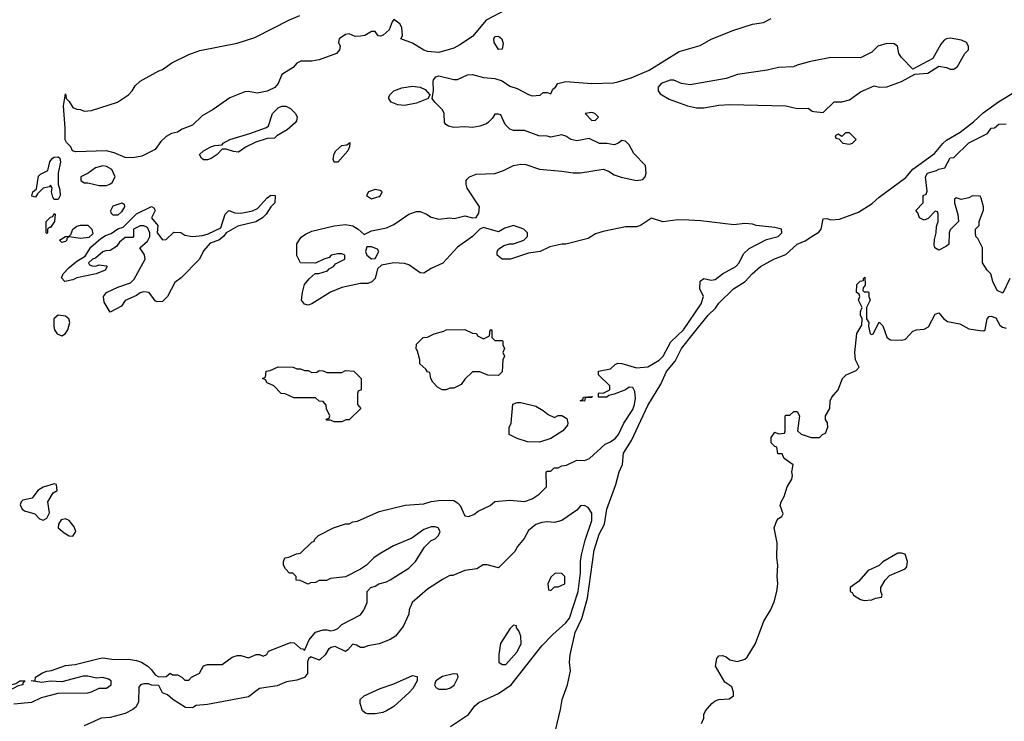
# Model space of a CAD drawing. Header units: inches. Extents: x 2348352 to 2479776, y 460422 to 613655.
# Tile 210 of 256: x 2385745 to 2391020, y 541594 to 545352. Entities that reach past the tile are written whole.
import ezdxf

# ---------------------------------------------------------------- set-up
doc = ezdxf.new("R2010")
doc.units = ezdxf.units.IN
doc.header["$MEASUREMENT"] = 0
doc.layers.add('C3584', color=7, linetype='Continuous')
doc.layers.add('C3594', color=7, linetype='Continuous')

msp = doc.modelspace()

# ---------------------------------------------------------------- linework, layer by layer
at = {"layer": 'C3584', "color": 4}
for points, elevation in [([(2388353.7, 545406.3), (2388244.7, 545350), (2388170, 545262), (2388103.5, 545216.5), (2388070, 545199), (2387990, 545175.3), (2387930, 545182), (2387910, 545189), (2387850, 545226), (2387786, 545250), (2387795.3, 545264.7), (2387792, 545310), (2387781.2, 545330), (2387750, 545352.3), (2387740.4, 545339.6), (2387723.5, 545296.5), (2387691.3, 545268.7), (2387676.9, 545263.1), (2387665.6, 545265.6), (2387648.4, 545288.4), (2387630, 545288.7), (2387593.2, 545266.8), (2387570, 545262.7), (2387542, 545262), (2387510, 545275.3), (2387490, 545273.2), (2387456, 545250), (2387452, 545230), (2387461, 545210), (2387458, 545190), (2387442, 545170), (2387350, 545137.2), (2387310, 545129.3), (2387251.3, 545128.7), (2387230, 545118), (2387210, 545095.3), (2387150, 545059), (2387128.7, 545010), (2387111.1, 544988.9), (2387071, 544969), (2387017.4, 544957.4), (2386970, 544967), (2386950, 544966), (2386870, 544933.2), (2386781, 544870), (2386722.8, 544837.2), (2386670, 544787.3), (2386615.2, 544764.8), (2386590, 544749.4), (2386557.3, 544742.7), (2386530, 544726.6), (2386500.6, 544699.4), (2386470, 544656), (2386398.8, 544621.2), (2386350, 544612), (2386310, 544614.5), (2386250, 544639.3), (2386210, 544649.5), (2386044.7, 544644.7), (2386028, 544650), (2386018, 544670), (2385994.6, 544694.6), (2385988.9, 544708.9), (2385989, 544770), (2385979, 544890), (2385990, 544954), (2385994, 544930), (2386010, 544914), (2386030, 544882), (2386050, 544872), (2386070, 544871.3), (2386090, 544862), (2386130, 544864.7), (2386269.2, 544910.8), (2386328, 544950), (2386348, 544970), (2386363.1, 544996.9), (2386390, 545022), (2386490, 545078), (2386510, 545084.7), (2386560.2, 545119.8), (2386650, 545164.7), (2386710, 545186), (2386910, 545226.8), (2387004.1, 545255.9), (2387189.5, 545350.5), (2387246.3, 545373.7)], 44), ([(2385712.5, 541687.5), (2385810, 541697.3), (2385861, 541721), (2385950, 541744), (2386110, 541746.8), (2386130, 541751), (2386170, 541771), (2386210, 541771.3), (2386234, 541790), (2386235.3, 541810), (2386220.2, 541820.2), (2386190, 541829), (2386155.3, 541824.7), (2386110, 541835.1), (2386084.5, 541835.5), (2385970, 541806), (2385910, 541809), (2385862.7, 541802.7), (2385806, 541810), (2385827.3, 541812.7), (2385828.7, 541830), (2385866.7, 541853.3), (2385890, 541862), (2385914.8, 541865.2), (2385990, 541892), (2386041.6, 541898.4), (2386170.7, 541930.7), (2386190, 541934), (2386250, 541925.5), (2386327.5, 541927.5), (2386370, 541919.1), (2386398, 541910), (2386431, 541890), (2386451.3, 541870), (2386470, 541842), (2386490, 541832), (2386530, 541834), (2386550, 541852), (2386563.6, 541843.6), (2386590, 541842), (2386614, 541830), (2386630, 541814), (2386650, 541814), (2386666, 541830), (2386708.7, 541851.3), (2386730, 541891), (2386750, 541898.8), (2386830, 541898), (2386883.3, 541936.7), (2386910, 541947.3), (2386930, 541946.8), (2386970, 541934.8), (2387011.3, 541951.3), (2387030, 541952), (2387050, 541942), (2387068.4, 541951.6), (2387078, 541970), (2387195.3, 542015.3), (2387214.4, 542014.4), (2387250, 541984.7), (2387262, 541982), (2387270, 541974), (2387295.3, 542030), (2387330, 542071.3), (2387370, 542084.7), (2387390, 542084.7), (2387410, 542078), (2387430, 542082), (2387448.9, 542091.1), (2387470, 542112), (2387570, 542164.7), (2387588, 542190), (2387606, 542230), (2387606, 542290), (2387626, 542310), (2387650, 542318), (2387669.3, 542330.7), (2387710, 542341), (2387730, 542351), (2387830, 542414), (2387866, 542450), (2387913.2, 542526.8), (2387950, 542562), (2387970, 542572), (2387988, 542590), (2387998, 542610), (2387986, 542630), (2387970, 542635.3), (2387950, 542635.3), (2387910, 542622), (2387845.4, 542574.6), (2387747.1, 542532.9), (2387670, 542488.7), (2387642, 542470), (2387602, 542430), (2387570, 542408.7), (2387490, 542368), (2387410, 542358), (2387388.4, 542348.4), (2387350, 542348), (2387330, 542338), (2387303.6, 542336.4), (2387290, 542328), (2387247.3, 542347.3), (2387226, 542350), (2387226, 542370), (2387207.3, 542387.3), (2387190, 542388), (2387168, 542410), (2387158, 542430), (2387158, 542450), (2387166, 542470), (2387187.3, 542472.7), (2387228.4, 542491.6), (2387250, 542494), (2387310, 542554), (2387322, 542558), (2387326, 542570), (2387346, 542590), (2387426, 542630), (2387490, 542652), (2387510, 542652), (2387530, 542662), (2387554.6, 542665.4), (2387670, 542718), (2387809.3, 542750.7), (2387910, 542758), (2387950, 542771), (2387990, 542776), (2388050, 542778), (2388070, 542776), (2388090, 542764.7), (2388104.7, 542750), (2388130, 542694), (2388150, 542691.3), (2388178, 542702), (2388200.2, 542719.8), (2388266, 542750), (2388290, 542772), (2388370, 542778), (2388450, 542771), (2388490, 542784.7), (2388528, 542810), (2388568, 542850), (2388566, 542930), (2388570, 542934), (2388590, 542934), (2388608.4, 542951.6), (2388630, 542952), (2388650, 542962), (2388674.6, 542965.4), (2388730, 542992), (2388770, 542990.8), (2388798, 543002), (2388882, 543078), (2388910, 543090.6), (2388937, 543110), (2388953.3, 543130), (2388981.3, 543190), (2389030, 543264.4), (2389039.3, 543290), (2389044, 543324), (2389040.7, 543360.7), (2389030, 543381.2), (2389010, 543384), (2388990, 543369.3), (2388930, 543345.2), (2388901, 543339), (2388890, 543329.2), (2388846, 543330), (2388846, 543350), (2388850, 543354), (2388870, 543352), (2388906, 543370), (2388906, 543390), (2388846, 543450), (2388846, 543470), (2388910, 543482), (2388934.6, 543505.4), (2388950, 543511.3), (2388970, 543511), (2389050, 543487.3), (2389110, 543492.4), (2389170, 543527.9), (2389191.8, 543550), (2389233.8, 543626.2), (2389300.8, 543690), (2389395.1, 543830), (2389409, 543870), (2389389, 543910), (2389390, 543951.3), (2389410, 543964.7), (2389450, 543956), (2389470, 543961), (2389510, 543990.8), (2389582, 544030), (2389599, 544050), (2389623.2, 544096.8), (2389652.9, 544127.1), (2389745.6, 544174.4), (2389808, 544190), (2389828, 544210), (2389826, 544230), (2389790, 544239), (2389690, 544249), (2389670, 544256), (2389630, 544259.3), (2389570, 544253.2), (2389394.8, 544274.8), (2389330, 544278), (2389270, 544279.3), (2389190, 544269.2), (2389130, 544289), (2389070.9, 544249.1), (2389050, 544242), (2388990, 544242), (2388870, 544217.2), (2388830, 544204), (2388790, 544179), (2388670, 544149), (2388650, 544148.7), (2388585.4, 544134.6), (2388534, 544110), (2388470, 544102), (2388374, 544070), (2388330, 544069.3), (2388302, 544090), (2388302, 544110), (2388310, 544122), (2388338, 544142), (2388369.1, 544150.9), (2388390, 544151.3), (2388446, 544170), (2388466, 544190), (2388466, 544210), (2388446, 544230), (2388390, 544248.7), (2388344.5, 544235.5), (2388310, 544215.3), (2388230, 544239), (2388210, 544229), (2388171, 544190), (2388090, 544134), (2388012.1, 544047.9), (2387950, 544019.3), (2387910, 543994), (2387890, 543995.3), (2387830, 544039), (2387806.3, 544046.3), (2387750, 544049.4), (2387683.5, 544036.5), (2387662, 544018), (2387650, 543966), (2387631.6, 543948.4), (2387610, 543938), (2387570, 543939), (2387470, 543917.2), (2387410, 543893.2), (2387310, 543829), (2387290, 543822), (2387270, 543828), (2387255.3, 543850), (2387259, 543890), (2387270, 543934), (2387296.4, 543963.6), (2387328.4, 543991.6), (2387347.3, 543992.7), (2387393.6, 544006.4), (2387402, 544018), (2387426, 544030), (2387436.4, 544043.6), (2387486, 544070), (2387486, 544090), (2387470, 544098), (2387450, 544098), (2387414, 544090), (2387402, 544078), (2387374, 544070), (2387330, 544048), (2387248.9, 544048.9), (2387229.1, 544089.1), (2387229.3, 544150.7), (2387253.6, 544186.4), (2387276.5, 544203.5), (2387310, 544218.8), (2387430, 544247.3), (2387490, 544254), (2387530, 544246.8), (2387558, 544230), (2387590, 544202), (2387630, 544220.7), (2387710, 544237.3), (2387750, 544254), (2387830, 544310.5), (2387870, 544323.8), (2387890, 544323.8), (2387924.7, 544310), (2387950, 544294), (2387990, 544284), (2388050, 544290.7), (2388072.9, 544287.1), (2388130, 544301), (2388170, 544291.3), (2388190, 544292), (2388204.7, 544315.3), (2388208.7, 544350), (2388142.7, 544450), (2388137.2, 544470), (2388137.2, 544490), (2388142.5, 544497.5), (2388155.3, 544510), (2388190, 544524), (2388290, 544527.3), (2388336.6, 544543.4), (2388390, 544570.8), (2388430, 544578.8), (2388455.9, 544575.9), (2388530, 544551), (2388650, 544540.7), (2388710.7, 544530.7), (2388750, 544530.7), (2388870.9, 544550.9), (2388899.8, 544539.8), (2388930, 544521), (2388967.5, 544507.5), (2389050, 544490.8), (2389084, 544496), (2389095.3, 544510), (2389102, 544530), (2389098, 544570), (2389034.8, 544634.8), (2389010, 544682), (2388990, 544701.2), (2388970, 544704), (2388950, 544688.7), (2388930, 544682), (2388890, 544689), (2388851.1, 544688.9), (2388795.3, 544715.3), (2388730, 544703.7), (2388698, 544710), (2388670, 544728.7), (2388650, 544735.3), (2388590, 544722), (2388570, 544728.7), (2388526, 544730), (2388450, 544758), (2388390, 544758), (2388370, 544766), (2388346, 544790), (2388322, 544842), (2388310, 544846), (2388290, 544846), (2388276.9, 544823.1), (2388256.9, 544803.1), (2388245.4, 544794.6), (2388210, 544782), (2388170, 544774), (2388130, 544777.2), (2388070, 544774), (2388042, 544782), (2388028, 544790), (2388021.2, 544801.2), (2388018, 544850), (2388009.5, 544869.5), (2387969, 544910), (2387955.3, 544930), (2387962, 544970), (2387960.2, 545019.8), (2387962, 545030), (2387974.6, 545045.4), (2387990, 545051.3), (2388070, 545031), (2388090, 545031), (2388143.2, 545056.8), (2388170, 545058.8), (2388230, 545042.8), (2388290, 545036.3), (2388330, 545024), (2388370, 544996.3), (2388410, 544984), (2388470, 544950.5), (2388490, 544944), (2388533.2, 544946.8), (2388550, 544962), (2388570, 544962), (2388590, 544954), (2388601.2, 544978.8), (2388615.3, 544990), (2388628, 545010), (2388670, 545020.7), (2388810, 545010.8), (2388925.6, 545014.4), (2388950, 545018.8), (2389020.2, 545039.8), (2389118, 545082), (2389278, 545182), (2389390, 545214), (2389450, 545247.3), (2389570, 545294.8), (2389670, 545327.3), (2389730, 545337.3), (2389770, 545358.8)], 44), ([(2390000, 545130.9), (2389974.4, 545125.6), (2389910, 545109), (2389890, 545099), (2389810, 545096), (2389750, 545080.9), (2389590, 545058), (2389530, 545036), (2389336.8, 545003.2), (2389290.9, 545009.1), (2389250, 545028.7), (2389230, 545028.7), (2389182, 545010), (2389164.7, 544990), (2389164.7, 544970), (2389175.3, 544955.3), (2389225.2, 544925.2), (2389322, 544890), (2389370, 544878.8), (2389410, 544878.8), (2389490, 544894), (2389550, 544897.3), (2389850, 544890.6), (2389910, 544876), (2389970, 544878), (2389990, 544862), (2390000, 544860.7)], 44), ([(2388615.4, 541544.6), (2388643, 541657), (2388651.1, 541710), (2388679.8, 541790), (2388695.2, 541864.8), (2388691.1, 541910), (2388694, 541950), (2388721, 542070), (2388755.7, 542144.3), (2388786.6, 542253.4), (2388822.8, 542510), (2388850, 542597.1), (2388878.3, 542650), (2388890.9, 542730), (2388938, 542862), (2388956.4, 542930), (2388975.1, 542970), (2388979.7, 543030), (2389022.6, 543097.4), (2389110, 543285.5), (2389180.3, 543399.7), (2389210, 543468), (2389257, 543523), (2389291.2, 543590), (2389352.1, 543670), (2389434, 543770), (2389472.7, 543807.3), (2389490, 543832.7), (2389569.7, 543910), (2389631.2, 543948.8), (2389668.7, 543990), (2389713.5, 544030), (2389785.6, 544070), (2389850, 544094.7), (2389910, 544149.1), (2389952.9, 544167.1), (2390000, 544198)], 36), ([(2389397.5, 541582.5), (2389409.4, 541610), (2389409.4, 541630), (2389419.3, 541650), (2389452.7, 541690), (2389470, 541703), (2389490, 541710.4), (2389546, 541714), (2389568.7, 541730), (2389569, 541750), (2389559.3, 541779.3), (2389523.2, 541803.2), (2389473.2, 541890), (2389479, 541930), (2389490, 541944.7), (2389510, 541946), (2389530, 541938.8), (2389550, 541922.8), (2389590, 541914.8), (2389630, 541926.8), (2389642, 541938), (2389687, 542010), (2389732.3, 542130), (2389767, 542190), (2389786.2, 542233.8), (2389802, 542290), (2389806.6, 542330), (2389803.7, 542370), (2389807, 542430), (2389800.7, 542470), (2389803.7, 542550), (2389786.6, 542630), (2389801.2, 542670), (2389810, 542681), (2389828, 542690), (2389834.6, 542705.4), (2389819, 542750), (2389824, 542770), (2389841.2, 542798.8), (2389857.2, 542850), (2389881.2, 542890), (2389885.2, 542910), (2389881.2, 542930), (2389888.4, 542968.4), (2389841.2, 543001.2), (2389830, 543026), (2389807.3, 543027.3), (2389802, 543062), (2389790, 543066), (2389770, 543086), (2389770, 543114), (2389790, 543142), (2389810, 543134), (2389842, 543138), (2389846, 543150), (2389846, 543230), (2389850, 543234), (2389870, 543234), (2389892.7, 543252.7), (2389910, 543254), (2389922, 543230), (2389912, 543150), (2389931.1, 543131.1), (2389986, 543114), (2390000, 543114)], 32), ([(2388053.6, 541566.4), (2388148.7, 541630), (2388182.5, 541677.5), (2388205.1, 541694.9), (2388310, 541742.6), (2388378.7, 541790), (2388542.2, 541997.8), (2388600.6, 542059.4), (2388670, 542121.7), (2388690, 542147.2), (2388736.8, 542290), (2388749.8, 542390), (2388749.8, 542450), (2388754.9, 542485.1), (2388775.2, 542564.8), (2388809.7, 542670), (2388809.6, 542709.6), (2388790, 542739.3), (2388770, 542749.2), (2388750, 542748.7), (2388730, 542724), (2388650, 542669.2), (2388610, 542659), (2388570, 542662), (2388542, 542658), (2388510, 542648), (2388470, 542615.3), (2388447.1, 542572.9), (2388411.3, 542530), (2388396.8, 542503.2), (2388310, 542415.3), (2388250, 542432.7), (2388227.5, 542432.5), (2388194, 542410), (2388130, 542402), (2388064.7, 542375.3), (2388050, 542374), (2388010, 542353.2), (2387930, 542300.9), (2387847.3, 542230), (2387830.9, 542190.9), (2387830, 542168), (2387798.5, 542101.5), (2387758, 542050), (2387730, 542032.7), (2387670.5, 542009.5), (2387610, 541999), (2387588.9, 541988.9), (2387570, 541988.7), (2387550, 542002), (2387530, 542008), (2387503.6, 541976.4), (2387490, 541968), (2387434, 541994), (2387414, 541990), (2387399.6, 541980.4), (2387382, 541950), (2387355.3, 541924.7), (2387350, 541922), (2387310, 541938), (2387302, 541938), (2387291.6, 541928.4), (2387286.8, 541913.2), (2387286, 541850), (2387270, 541828.7), (2387230, 541814), (2387174.4, 541805.6), (2387124.7, 541784.7), (2387030, 541769), (2386970, 541725.2), (2386750, 541684), (2386690, 541678), (2386670, 541666), (2386632.7, 541667.3), (2386566, 541710), (2386536.4, 541736.4), (2386510, 541746), (2386490, 541786), (2386451.6, 541788.4), (2386434.6, 541794.6), (2386410, 541794), (2386391.1, 541788.9), (2386383.5, 541776.5), (2386381.4, 541698.6), (2386367.9, 541672.1), (2386350, 541657.2), (2386310, 541636), (2386230, 541615.1), (2386182, 541610), (2386090.4, 541569.6)], 44)]:
    msp.add_lwpolyline(points, dxfattribs=dict(at, elevation=elevation))
for points, elevation in [([(2388310, 545192.7), (2388298.4, 545210), (2388287.6, 545230), (2388285.1, 545250), (2388290, 545261), (2388310, 545263.8), (2388327.7, 545250), (2388335.6, 545224.4), (2388330, 545194)], 44), ([(2387807.1, 544892.9), (2387770, 544896), (2387735.3, 544910), (2387722, 544930), (2387723.1, 544936.9), (2387728, 544950), (2387748.7, 544970), (2387792.9, 544987.1), (2387850, 544994.8), (2387890, 544990.8), (2387917.3, 544977.3), (2387942, 544950), (2387934, 544930), (2387870, 544904)], 44), ([(2386917.3, 544642.7), (2386890, 544645.2), (2386850, 544659), (2386830, 544658), (2386802, 544630), (2386770, 544608.7), (2386750, 544602), (2386730, 544602), (2386718, 544610), (2386708, 544630), (2386728.7, 544650), (2386768, 544670), (2386790, 544677.3), (2386830, 544682), (2386835.3, 544690), (2386870, 544710.5), (2386978, 544742), (2387066.3, 544773.7), (2387077, 544783), (2387099.1, 544850), (2387130, 544880.2), (2387150, 544887.9), (2387170, 544889), (2387196.2, 544876.2), (2387221.6, 544850), (2387230.8, 544830), (2387228.2, 544810), (2387221.3, 544798.7), (2387178, 544762), (2387122, 544730), (2387110, 544718), (2387070, 544715.3), (2387010, 544695.3), (2386958, 544670)], 44), ([(2388810, 544854), (2388774, 544850), (2388810, 544812), (2388830, 544814), (2388846, 544830), (2388826, 544850)], 44), ([(2387429, 544589), (2387424.7, 544604.7), (2387430, 544634), (2387438, 544650), (2387470, 544678), (2387498, 544682), (2387514, 544694), (2387512, 544670), (2387502, 544650), (2387450, 544589.2)], 44), ([(2385930, 544388), (2385922, 544402), (2385915.3, 544430), (2385918, 544450), (2385910, 544466), (2385903.6, 544456.4), (2385870, 544448.7), (2385840.7, 544419.3), (2385830, 544402), (2385810, 544406), (2385809.2, 544409.2), (2385815.3, 544430), (2385834.6, 544445.4), (2385845.6, 544514.4), (2385856, 544524), (2385896, 544544), (2385906.6, 544590), (2385921.2, 544610), (2385930, 544616.3), (2385950, 544617.3), (2385958.8, 544610), (2385963.8, 544590), (2385950.8, 544530), (2385950.9, 544470.9), (2385959.8, 544439.8), (2385961, 544410), (2385950, 544388)], 44), ([(2386190, 544569.3), (2386150, 544558), (2386110.9, 544529.1), (2386072, 544510), (2386072, 544490), (2386090, 544478), (2386110, 544478), (2386170, 544464), (2386210, 544464), (2386228, 544470), (2386240.2, 544479.8), (2386255.3, 544510), (2386239, 544550), (2386210, 544566)], 48), ([(2387650, 544442), (2387614, 544430), (2387602, 544410), (2387630, 544392), (2387670, 544404.7), (2387678, 544410), (2387686, 544430), (2387676.4, 544436.4)], 48), ([(2386480.4, 543840.4), (2386470, 543846), (2386438, 543890), (2386410, 543894), (2386390, 543889), (2386370, 543875.3), (2386310, 543848), (2386290, 543818), (2386230, 543786), (2386198, 543838), (2386194, 543870), (2386209.6, 543890.4), (2386270, 543919.1), (2386338, 543942), (2386358, 543962), (2386417.2, 544070), (2386412.9, 544092.9), (2386388, 544130), (2386430, 544164.7), (2386442, 544190), (2386442, 544210), (2386430, 544238), (2386410, 544248), (2386390, 544248), (2386354, 544230), (2386354, 544190), (2386350, 544186), (2386310, 544186), (2386279.6, 544160.4), (2386263.6, 544136.4), (2386230, 544115.3), (2386205.4, 544114.6), (2386190, 544108.7), (2386150, 544075.3), (2386134, 544070), (2386114, 544050), (2386118, 544038), (2386132.7, 544032.7), (2386150, 544032), (2386170, 544038), (2386210, 544034), (2386214, 544030), (2386202, 544010), (2386154, 543990), (2386050.7, 543969.3), (2386030, 543959), (2385986, 543950), (2385968, 543970), (2385978, 543990), (2386010, 544024.7), (2386050, 544058), (2386094.6, 544085.4), (2386126, 544134), (2386180.2, 544179.8), (2386204, 544196), (2386234, 544206), (2386270, 544231.3), (2386299, 544241), (2386370, 544311.3), (2386450, 544351.3), (2386463.6, 544343.6), (2386471, 544330), (2386451.3, 544290), (2386484.7, 544250), (2386482, 544210), (2386510, 544172), (2386530, 544174), (2386570, 544214), (2386607.3, 544212.7), (2386630, 544198), (2386670, 544190.7), (2386724.1, 544195.9), (2386755.1, 544204.9), (2386823.1, 544236.9), (2386846, 544310), (2386866, 544330), (2386898, 544318), (2386930, 544314.8), (2386992.5, 544327.5), (2387019.5, 544340.5), (2387070, 544398), (2387090, 544411.3), (2387114, 544410), (2387112, 544370), (2387090.7, 544349.3), (2387066, 544310), (2387046, 544290), (2387010, 544269.4), (2386914, 544246), (2386850.7, 544209.3), (2386836, 544190), (2386811, 544170), (2386765.2, 544154.8), (2386730, 544114), (2386707.3, 544070), (2386610, 543968.7), (2386575.3, 543944.7), (2386536, 543870), (2386510, 543842)], 44), ([(2386270, 544304), (2386244.7, 544304.7), (2386234.6, 544314.6), (2386233.2, 544330), (2386246, 544354), (2386294, 544370), (2386303.6, 544363.6), (2386306, 544350), (2386290, 544322)], 44), ([(2385890, 544206), (2385886, 544210), (2385886, 544270), (2385910, 544294), (2385922, 544298), (2385930, 544314), (2385934, 544310), (2385931, 544270), (2385910, 544238), (2385902, 544238), (2385894, 544230), (2385894, 544210)], 44), ([(2386070, 544179.3), (2386010, 544188), (2385998, 544182), (2385998, 544170), (2385990, 544164), (2385970, 544158), (2385958, 544170), (2385990, 544191), (2386010, 544192), (2386019, 544201), (2386028.7, 544230), (2386050, 544246), (2386070, 544250.8), (2386110, 544250.8), (2386132, 544230), (2386136, 544204), (2386114.8, 544185.2)], 44), ([(2387630, 544135.3), (2387604.7, 544135.3), (2387598, 544110), (2387604.7, 544090), (2387630, 544071.3), (2387650, 544072), (2387668.7, 544110), (2387662, 544122)], 44), ([(2385950, 543769), (2385926.8, 543750), (2385926.8, 543710), (2385931.3, 543690), (2385944.7, 543670), (2385970, 543658), (2385988, 543670), (2386002, 543690), (2386013.2, 543730), (2386008.7, 543750), (2385990, 543764)], 48), ([(2388230, 543642), (2388262, 543658), (2388266, 543690), (2388274, 543690), (2388274, 543650), (2388290, 543634), (2388330, 543634), (2388334, 543630), (2388334, 543610), (2388342, 543590), (2388334, 543570), (2388342, 543550), (2388334, 543530), (2388330, 543466), (2388310, 543446), (2388252.7, 543447.3), (2388210, 543466), (2388170, 543466), (2388130, 543426), (2388110, 543398), (2388070, 543378), (2388050, 543378), (2388030, 543368.7), (2388008.9, 543368.9), (2387983.1, 543383.1), (2387958, 543410), (2387948, 543430), (2387942, 543462), (2387930, 543466), (2387920.4, 543480.4), (2387888.4, 543508.4), (2387888, 543530), (2387876.4, 543576.4), (2387868.9, 543588.9), (2387870, 543614), (2387906, 543650), (2387930, 543652), (2387966, 543670), (2388016.4, 543683.6), (2388030, 543691.3), (2388130, 543692), (2388170, 543672), (2388191.6, 543671.6), (2388198, 543658)], 44), ([(2387230, 543482), (2387250, 543482), (2387270, 543472), (2387290, 543472), (2387310, 543462), (2387336.4, 543463.6), (2387350, 543472), (2387371.1, 543471.1), (2387390, 543462), (2387470, 543462), (2387490, 543472), (2387534, 543470), (2387574, 543430), (2387574, 543370), (2387558, 543362), (2387554, 543350), (2387554, 543290), (2387572, 543270), (2387510, 543208.7), (2387492, 543208), (2387470, 543198), (2387430, 543198), (2387410, 543206), (2387390, 543206), (2387387.3, 543212.7), (2387402, 543218), (2387406, 543230), (2387388.4, 543268.4), (2387387.3, 543287.3), (2387370, 543306), (2387350, 543308), (2387330, 543326), (2387212.7, 543327.3), (2387167.3, 543347.3), (2387146, 543350), (2387106, 543390), (2387070, 543406), (2387062, 543422), (2387046, 543430), (2387062, 543438), (2387066, 543470), (2387087.3, 543472.7), (2387130, 543492), (2387210, 543491.3)], 44), ([(2388770, 543309), (2388748, 543310), (2388762, 543318), (2388766, 543330), (2388812.7, 543332.7), (2388810, 543328.7), (2388774, 543326)], 44), ([(2388610, 543222), (2388630, 543231.3), (2388650, 543232), (2388675.3, 543215.3), (2388682, 543190), (2388679.6, 543180.4), (2388654, 543150), (2388590, 543108.7), (2388530, 543089), (2388466, 543090), (2388410, 543108), (2388368, 543130), (2388367.3, 543167.3), (2388378, 543190), (2388387.3, 543292.7), (2388410, 543302), (2388430, 543302), (2388510, 543281), (2388550, 543258.8), (2388576.8, 543236.8)], 44), ([(2385930, 542866), (2385870, 542848), (2385842, 542830), (2385810.9, 542789.1), (2385762, 542778), (2385752, 542770), (2385746.4, 542753.6), (2385758, 542730), (2385770, 542721), (2385825.4, 542705.4), (2385850, 542678), (2385870, 542671.3), (2385890, 542682), (2385904, 542710), (2385895.3, 542770), (2385923.1, 542816.9), (2385946, 542830), (2385942, 542862)], 48), ([(2385990, 542678), (2385966.8, 542673.2), (2385952, 542650), (2385951.3, 542630), (2385982.8, 542602.8), (2386010, 542587.7), (2386030, 542586), (2386045.2, 542610), (2386035.9, 542635.9), (2386010, 542669)], 48), ([(2388612.7, 542387.3), (2388590, 542366), (2388574, 542330), (2388578, 542298), (2388590, 542294), (2388610, 542314), (2388630, 542314), (2388666, 542330), (2388666, 542370), (2388650, 542386)], 48), ([(2388390, 542108), (2388370, 542088.7), (2388320.5, 542010), (2388311, 541951), (2388312, 541910), (2388330, 541898), (2388350, 541898), (2388410, 541966), (2388432, 542010), (2388429.2, 542049.2), (2388419, 542079), (2388406, 542094), (2388406, 542106)], 48), ([(2387610, 541634), (2387598, 541638), (2387582, 541650), (2387568, 541690), (2387568.7, 541710), (2387590, 541730.8), (2387675.3, 541770), (2387750, 541794.9), (2387850, 541838.8), (2387874.4, 541834.4), (2387874, 541810), (2387850.6, 541770), (2387831.9, 541748.1), (2387750, 541672.7), (2387710, 541649.4), (2387690, 541640.9), (2387650, 541634)], 44), ([(2388068, 541848), (2388010, 541834.5), (2387974.8, 541810), (2387967.3, 541790), (2387974.8, 541774.8), (2387990, 541766.8), (2388030, 541766.8), (2388050, 541771), (2388072.5, 541787.5), (2388094, 541830), (2388090, 541846)], 48), ([(2385690, 541762), (2385668.7, 541770), (2385696.4, 541783.6), (2385698, 541790), (2385723.1, 541796.9), (2385746, 541810), (2385774, 541810), (2385762, 541798), (2385762, 541790), (2385736.9, 541783.1), (2385710, 541769)], 44)]:
    msp.add_lwpolyline(points, close=True, dxfattribs=dict(at, elevation=elevation))
at = {"layer": 'C3594', "color": 4}
for points, elevation in [([(2390000, 544860.7), (2390050, 544854), (2390109.1, 544910.9), (2390150, 544912), (2390190, 544922), (2390250, 544964.7), (2390323.1, 544996.9), (2390351.1, 544991.1), (2390390, 544991.3), (2390470, 545021), (2390540.4, 545059.6), (2390610, 545066), (2390670, 545102), (2390710, 545096), (2390730, 545086.8), (2390750, 545086.8), (2390770, 545101), (2390809.1, 545170.9), (2390828, 545190), (2390828, 545210), (2390818, 545230), (2390790, 545242), (2390730, 545252.7), (2390710, 545249.2), (2390697.3, 545242.7), (2390679.1, 545220.9), (2390636.9, 545143.1), (2390530, 545086), (2390469.3, 545149.3), (2390455.3, 545170), (2390448, 545210), (2390430, 545222), (2390390, 545224), (2390342, 545210), (2390310, 545178), (2390250, 545148), (2390090, 545149.2), (2390000, 545130.9)], 44), ([(2390000, 544198), (2390025.4, 544214.6), (2390039.1, 544230), (2390050, 544286), (2390070, 544286.4), (2390090, 544279.6), (2390137, 544283), (2390238.3, 544321.7), (2390311.9, 544368.1), (2390350, 544402), (2390492.6, 544507.4), (2390530, 544551.6), (2390645.3, 544634.7), (2390690, 544688.7), (2390710, 544706), (2390784.2, 544750), (2390855.1, 544804.9), (2390907.6, 544852.4), (2390988.3, 544911.7), (2391149.6, 545010)], 36), ([(2391050, 543966), (2391012.7, 543887.3), (2390982, 543902), (2390958, 543950), (2390948, 543990), (2390928, 544010), (2390904, 544050), (2390904, 544130), (2390879, 544179), (2390868, 544190), (2390866, 544210), (2390866, 544230), (2390886, 544250), (2390886, 544270), (2390908.4, 544331.6), (2390908.7, 544350), (2390896.4, 544396.4), (2390890, 544406), (2390850, 544408), (2390830, 544398), (2390788.4, 544388.4), (2390762, 544398), (2390754, 544390), (2390754, 544370), (2390771.6, 544308.4), (2390774, 544270), (2390730, 544226), (2390724.7, 544210), (2390722, 544150), (2390710, 544138), (2390670, 544118), (2390648, 544130), (2390644, 544144), (2390645.6, 544174.4), (2390655.3, 544210), (2390656.4, 544243.6), (2390666, 544270), (2390666, 544310), (2390662, 544322), (2390650, 544326), (2390612.7, 544287.3), (2390590, 544278), (2390566, 544290), (2390556.4, 544316.4), (2390546, 544330), (2390586, 544370), (2390586, 544410), (2390602, 544418), (2390607.3, 544432.7), (2390598, 544510), (2390609, 544530), (2390656.4, 544543.6), (2390670, 544552), (2390702, 544558), (2390730, 544612), (2390750, 544614), (2390830, 544691.3), (2390930, 544742), (2390950, 544771.3), (2390968, 544772), (2390990, 544792), (2391030, 544794)], 32), ([(2390000, 543114), (2390030, 543114), (2390046, 543130), (2390062, 543138), (2390074, 543170), (2390072.5, 543192.5), (2390062, 543210), (2390062, 543230), (2390086, 543270), (2390087.6, 543310), (2390096, 543330), (2390129.3, 543370), (2390152.3, 543430), (2390173.2, 543450), (2390226.3, 543473.7), (2390242, 543490), (2390222, 543530), (2390219.5, 543570), (2390229.6, 543670.4), (2390256.4, 543716.4), (2390258, 543750), (2390248.7, 543770), (2390248.9, 543788.9), (2390258, 543810), (2390238, 543850), (2390246, 543870), (2390242, 543882), (2390228, 543890), (2390230, 543934), (2390248.4, 543951.6), (2390266, 543954), (2390266, 543966), (2390272.7, 543972.7), (2390274, 543930), (2390263.6, 543916.4), (2390262, 543902), (2390270, 543894), (2390290, 543894), (2390294, 543890), (2390294, 543870), (2390302, 543850), (2390282, 543810), (2390282, 543750), (2390294, 543730), (2390292, 543710), (2390302, 543670), (2390310, 543666), (2390318, 543670), (2390350, 543732), (2390370, 543712), (2390390, 543652), (2390401.6, 543641.6), (2390410, 543637.3), (2390470, 543636), (2390490, 543641), (2390530, 543684), (2390549.6, 543690.4), (2390590, 543693.4), (2390613.6, 543706.4), (2390650, 543774), (2390670, 543782), (2390696, 543750), (2390715.9, 543735.9), (2390782, 543722), (2390830, 543696), (2390890, 543686.8), (2390910, 543686), (2390918, 543690), (2390928, 543750), (2390938, 543762), (2390950, 543764.7), (2390974.4, 543754.4), (2390995.3, 543715.3), (2391010, 543704.7), (2391030, 543698.8)], 32)]:
    msp.add_lwpolyline(points, dxfattribs=dict(at, elevation=elevation))
for points, elevation in [([(2390190, 544746), (2390170, 544746), (2390150, 544726), (2390130, 544738), (2390114, 544730), (2390118, 544718), (2390134, 544714), (2390154, 544690), (2390190, 544684.7), (2390206, 544690), (2390226, 544710)], 44), ([(2390470, 542495.3), (2390450, 542495.3), (2390370, 542448.7), (2390350, 542428.7), (2390290, 542402), (2390238, 542342), (2390194, 542310), (2390194, 542290), (2390204.7, 542284.7), (2390212, 542270), (2390250, 542246), (2390270, 542241), (2390310, 542244.7), (2390330, 542254), (2390362, 542258), (2390366, 542270), (2390358, 542290), (2390358, 542310), (2390382, 542350), (2390405.6, 542374.4), (2390488.9, 542411.1), (2390498, 542422), (2390502, 542450), (2390488.7, 542488.7)], 32)]:
    msp.add_lwpolyline(points, close=True, dxfattribs=dict(at, elevation=elevation))

doc.saveas('drawing.dxf')
